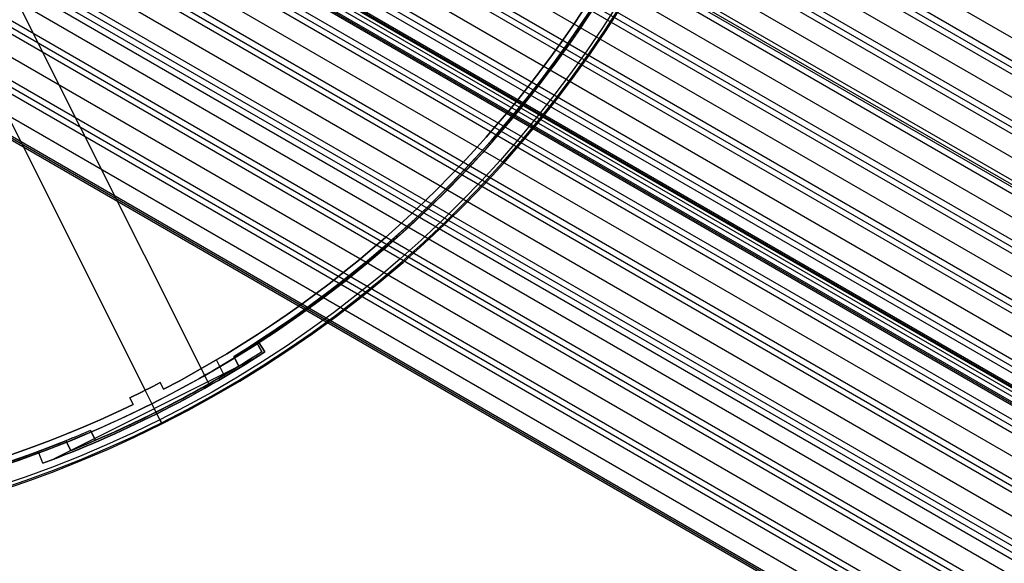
# Model space of a CAD drawing. Extents: x 19329 to 20306, y -2029 to -1182.
# Tile 49 of 66: x 19867 to 19998, y -1867 to -1795. Entities that reach past the tile are written whole.
import ezdxf

# ---------------------------------------------------------------- set-up
doc = ezdxf.new("R2010")
doc.units = 0
doc.layers.get('0').update_dxf_attribs({"linetype": 'CONTINUOUS'})
doc.layers.add('COLOR', color=7, linetype='CONTINUOUS')
doc.layers.add('LUZ', color=7, linetype='CONTINUOUS')

msp = doc.modelspace()

# ---------------------------------------------------------------- linework, layer by layer
for p, q in [((19872.11, -1723.88, 60.68), (20285.11, -1962.33, 60.68)), ((19871.3, -1727.38, 61.48), (20283.39, -1965.3, 61.48)), ((20283.78, -1964.63, 61.06), (19871.49, -1726.6, 61.06)), ((20283, -1965.98, 61.9), (19871.1, -1728.17, 61.9)), ((19870.28, -1730.76, 62.27), (20281.67, -1968.28, 62.27)), ((19869.06, -1734.03, 63.06), (20279.95, -1971.26, 63.06)), ((20280.34, -1970.58, 62.64), (19869.35, -1733.3, 62.64)), ((20279.57, -1971.93, 63.49), (19868.76, -1734.75, 63.49)), ((19867.64, -1737.18, 63.86), (20278.24, -1974.23, 63.86)), ((19864.23, -1743.14, 65.44), (20274.8, -1980.18, 65.44)), ((19862.23, -1745.95, 66.24), (20273.08, -1983.16, 66.24)), ((20273.47, -1982.49, 65.81), (19862.7, -1745.33, 65.81)), ((20272.69, -1983.83, 66.66), (19861.74, -1746.57, 66.66)), ((19877.8, -1747.01, 64.65), (20276.52, -1977.21, 64.65)), ((20276.66, -1976.97, 66.4), (19877.95, -1746.77, 66.4)), ((20276.91, -1976.53, 64.23), (19878.02, -1746.24, 64.23)), ((19860.03, -1748.65, 67.03), (20271.36, -1986.13, 67.03)), ((20276.13, -1977.88, 65.07), (19877.34, -1747.64, 65.07)), ((19857.63, -1751.23, 67.82), (20269.65, -1989.11, 67.82)), ((20270.03, -1988.44, 67.4), (19858.2, -1750.67, 67.4)), ((20269.26, -1989.78, 68.25), (19857.05, -1751.79, 68.25)), ((19855.02, -1753.69, 68.62), (20267.93, -1992.09, 68.62)), ((20265.82, -1995.73, 69.83), (19851.49, -1756.52, 69.83)), ((19852.19, -1756.02, 69.41), (20266.21, -1995.06, 69.41)), ((20266.6, -1994.39, 68.99), (19852.87, -1755.52, 68.99)), ((20264.76, -1997.58, 74.46), (19849.19, -1757.65, 74.46)), ((20264.96, -1997.22, 71.8), (19849.81, -1757.53, 71.8)), ((19849.9, -1757.39, 72.53), (20265.05, -1997.07, 72.53)), ((20265.13, -1996.93, 73.26), (19849.98, -1757.24, 73.26)), ((19847.98, -1758.72, 72.25), (20263.99, -1998.91, 72.25)), ((20264.07, -1998.76, 72.98), (19848.06, -1758.58, 72.98)), ((20264.16, -1998.62, 73.71), (19848.15, -1758.43, 73.71)), ((19849.11, -1758.22, 70.2), (20264.49, -1998.04, 70.2)), ((19845.77, -1760.25, 71), (20262.77, -2001.01, 71)), ((19846.57, -1759.82, 70.57), (20263.16, -2000.34, 70.57)), ((20262.39, -2001.68, 71.42), (19844.94, -1760.67, 71.42)), ((19842.13, -1762.12, 71.79), (20261.06, -2003.99, 71.79)), ((20258.95, -2007.64, 73.01), (19837.15, -1764.11, 73.01)), ((19838.14, -1763.79, 72.58), (20259.34, -2006.96, 72.58)), ((20259.73, -2006.29, 72.16), (19839.11, -1763.45, 72.16)), ((19833.75, -1765.22, 73.38), (20257.62, -2009.94, 73.38)), ((20255.1, -2014.31, 76.35), (19825.89, -1766.5, 76.35)), ((19827.6, -1766.53, 74.59), (20255.51, -2013.59, 74.59)), ((19828.85, -1766.36, 74.17), (20255.9, -2012.92, 74.17)), ((19830.06, -1766.16, 73.75), (20256.29, -2012.24, 73.75)), ((19817.74, -1771.85, 76.55), (20250.75, -2021.84, 76.55)), ((19816.03, -1774.82, 77.34), (20249.03, -2024.82, 77.34)), ((19816.41, -1774.15, 76.92), (20249.42, -2024.15, 76.92)), ((19815.64, -1775.5, 77.77), (20248.61, -2025.47, 77.77)), ((19837.73, -1775.45, 74.96), (20254.18, -2015.89, 74.96)), ((19814.31, -1777.8, 78.14), (20246.44, -2027.29, 78.14)), ((20252.08, -2019.54, 76.18), (19834.43, -1778.41, 76.18)), ((19836.1, -1778.48, 75.76), (20252.47, -2018.87, 75.76)), ((19836.92, -1778.05, 75.33), (20252.85, -2018.19, 75.33)), ((20240.79, -2027.1, 78.51), (19812.98, -1780.1, 78.51)), ((20240.9, -2026.9, 79.48), (19813.09, -1779.91, 79.48)), ((20241.01, -2026.71, 80.46), (19813.2, -1779.71, 80.46))]:
    msp.add_line(p, q)
at = {"layer": 'COLOR'}
for p, q in [((19845.16, -1766.39, 26.2), (19884.1, -1844.09, -10.84)), ((19851.39, -1778.83, 22.45), (19886.06, -1848.02, -10.54)), ((19899.19, -1837.76, -30.6), (19899.19, -1837.76, -34.1)), ((19899.19, -1837.76, -30.6), (19900, -1839.01, -30.6)), ((19899.19, -1837.76, -34.1), (19900, -1839.01, -34.1)), ((19900, -1839.01, -32.35), (19899.19, -1837.76, -32.35)), ((19899.59, -1838.39, -34.1), (19899.59, -1838.39, -30.6)), ((19898.65, -1839.87, -34.1), (19872.01, -1853.22, -34.1)), ((19894.7, -1842.28, -30.6), (19893.59, -1840.05, -30.6)), ((19900, -1839.01, -34.1), (19900, -1839.01, -30.6)), ((19884.1, -1844.09, -10.84), (19884.1, -1844.09, -30.6)), ((19886.1, -1843.07, -10.84), (19886.55, -1843.96, -11.27)), ((19886.1, -1843.07, -30.6), (19886.1, -1843.07, -10.84)), ((19886.1, -1843.07, -30.6), (19886.55, -1843.96, -30.6)), ((19886.55, -1843.96, -20.72), (19886.1, -1843.07, -20.72)), ((19886.32, -1843.51, -30.6), (19886.32, -1843.51, -11.06)), ((19886.55, -1843.96, -11.27), (19886.55, -1843.96, -30.6)), ((19882.53, -1845.98, -11.27), (19882.08, -1845.08, -10.84)), ((19882.08, -1845.08, -10.84), (19882.08, -1845.08, -30.6)), ((19882.53, -1845.98, -30.6), (19882.08, -1845.08, -30.6)), ((19882.08, -1845.08, -20.72), (19882.53, -1845.98, -20.72)), ((19882.3, -1845.53, -30.6), (19882.3, -1845.53, -11.06)), ((19882.53, -1845.98, -30.6), (19882.53, -1845.98, -11.27)), ((19884.99, -1845.88, -34.1), (19884.99, -1845.88, -35.8)), ((19886.34, -1848.56, -35.8), (19884.99, -1845.88, -35.8)), ((19885.66, -1847.2, -34.1), (19884.99, -1845.88, -34.1)), ((19885.66, -1847.2, -30.6), (19885.66, -1847.2, -34.1)), ((19886.34, -1848.56, -35.8), (19886.34, -1848.56, -11.46)), ((19869.99, -1852.4, -34.1), (19869.99, -1852.4, -30.6)), ((19870.51, -1853.79, -34.1), (19869.99, -1852.4, -34.1)), ((19870.51, -1853.79, -30.6), (19869.99, -1852.4, -30.6)), ((19870.51, -1853.79, -32.35), (19869.99, -1852.4, -32.35)), ((19870.25, -1853.09, -34.1), (19870.25, -1853.09, -30.6)), ((19870.51, -1853.79, -30.6), (19870.51, -1853.79, -34.1))]:
    msp.add_line(p, q, dxfattribs=at)
for centre, radius, start, end in [((19817.79, -1711.78, -11.46), 153, 206.6184, 26.6184), ((19817.79, -1711.78, -35.8), 153, 206.6184, 26.6184), ((19817.79, -1711.78, -23.63), 153, 206.6184, 26.6184), ((19817.79, -1711.78, -10.91), 152.83, 206.6184, 26.6184), ((19817.79, -1711.78, -35.8), 150, 206.6184, 26.6184), ((19817.79, -1711.78, -11.27), 149, 297.4837, 355.7532), ((19817.79, -1711.78, -30.6), 149, 297.4837, 355.7532), ((19817.79, -1711.78, -11.27), 149, 237.4837, 295.7532), ((19817.79, -1711.78, -30.6), 149, 237.4837, 295.7532), ((19817.79, -1711.78, -34.1), 151.48, 290.3684, 302.8684), ((19817.79, -1711.78, -10.84), 148, 295.7473, 297.4895), ((19817.79, -1711.78, -30.6), 148, 295.7473, 297.4895)]:
    msp.add_arc(centre, radius, start, end, dxfattribs=at)
at = {"layer": 'COLOR', "extrusion": (0, 0, -1)}
for centre, radius, start, end in [((-19817.79, -1711.78, 10.54), 152.39, 153.3816, 333.3816), ((-19817.79, -1711.78, -18.69), 83.82, 153.3816, 333.3816), ((-19817.79, -1711.78, 20.93), 149, 184.2468, 242.5163), ((-19817.79, -1711.78, 30.6), 150, 189.6316, 237.1316), ((-19817.79, -1711.78, 33.2), 150, 189.6316, 237.1316), ((-19817.79, -1711.78, 20.93), 149, 244.2468, 302.5163), ((-19817.79, -1711.78, 34.1), 150, 237.1316, 249.6316), ((-19817.79, -1711.78, 30.6), 151.48, 237.1316, 249.6316), ((-19817.79, -1711.78, 32.35), 151.48, 237.1316, 249.6316), ((-19817.79, -1711.78, 20.72), 148, 242.5105, 244.2527), ((-19817.79, -1711.78, 30.6), 150, 249.6316, 297.1316), ((-19817.79, -1711.78, 33.2), 150, 249.6316, 297.1316)]:
    msp.add_arc(centre, radius, start, end, dxfattribs=at)
at = {"layer": 'COLOR', "extrusion": (0.89401, 0.448047, 9.02488e-12)}
msp.add_arc((-10561.64, -11.46, 16950.35), 1, 113.0851, 180, dxfattribs=at)
at = {"layer": 'LUZ'}
for p, q in [((19757.1, -1573.23, -31.05), (19892.57, -1843.24, -31.05)), ((19757.1, -1573.23, -32.55), (19892.57, -1843.24, -32.55)), ((19898.91, -1837.71, -32.55), (19899.59, -1838.99, -32.55)), ((19898.91, -1837.71, -34.05), (19899.59, -1838.99, -34.05)), ((19898.91, -1837.71, -34.05), (19898.91, -1837.71, -32.55)), ((19899.59, -1838.99, -33.3), (19898.91, -1837.71, -33.3)), ((19899.25, -1838.35, -34.05), (19899.25, -1838.35, -32.55)), ((19895.9, -1839.6, -31.05), (19896.55, -1840.9, -31.05)), ((19895.9, -1839.6, -31.05), (19895.9, -1839.6, -32.55)), ((19896.55, -1840.9, -32.55), (19895.9, -1839.6, -32.55)), ((19895.9, -1839.6, -31.8), (19896.55, -1840.9, -31.8)), ((19896.23, -1840.25, -32.55), (19896.23, -1840.25, -31.05)), ((19899.59, -1838.99, -34.05), (19899.59, -1838.99, -32.55)), ((19896.55, -1840.9, -32.55), (19896.55, -1840.9, -31.05)), ((19888.8, -1845.32, -32.55), (19888.8, -1845.32, -34.05)), ((19885.61, -1846.96, -32.55), (19885.61, -1846.96, -31.05)), ((19876.84, -1849.45, -34.05), (19876.84, -1849.45, -32.55)), ((19877.52, -1850.73, -32.55), (19876.84, -1849.45, -32.55)), ((19877.52, -1850.73, -34.05), (19876.84, -1849.45, -34.05)), ((19876.84, -1849.45, -33.3), (19877.52, -1850.73, -33.3)), ((19877.18, -1850.09, -34.05), (19877.18, -1850.09, -32.55)), ((19877.52, -1850.73, -34.05), (19877.52, -1850.73, -32.55)), ((19874.21, -1852.11, -31.05), (19873.56, -1850.81, -31.05)), ((19873.56, -1850.81, -32.55), (19873.56, -1850.81, -31.05)), ((19873.56, -1850.81, -32.55), (19874.21, -1852.11, -32.55)), ((19873.56, -1850.81, -31.8), (19874.21, -1852.11, -31.8)), ((19873.88, -1851.46, -32.55), (19873.88, -1851.46, -31.05)), ((19874.21, -1852.11, -32.55), (19874.21, -1852.11, -31.05))]:
    msp.add_line(p, q, dxfattribs=at)
at = {"layer": 'LUZ', "extrusion": (0, 0, -1)}
for centre, radius, start, end in [((-19817.79, -1711.78, 31.05), 149.8, 188.142, 238.5689), ((-19817.79, -1711.78, 32.55), 149.8, 211.9974, 237.2108), ((-19817.79, -1711.78, 34.05), 149.8, 211.9974, 237.2108), ((-19817.79, -1711.78, 33.3), 149.8, 211.9974, 237.2108), ((-19817.79, -1711.78, 34.05), 151.25, 237.2568, 246.738), ((-19817.79, -1711.78, 33.3), 151.25, 237.2568, 246.738), ((-19817.79, -1711.78, 32.55), 151.25, 237.2568, 238.6149), ((-19817.79, -1711.78, 31.05), 151.25, 238.6149, 248.0961), ((-19817.79, -1711.78, 32.55), 151.25, 238.6149, 246.738), ((-19817.79, -1711.78, 31.05), 149.8, 248.142, 298.5689), ((-19817.79, -1711.78, 34.05), 149.8, 246.784, 297.2108), ((-19817.79, -1711.78, 32.55), 149.8, 248.142, 297.2108), ((-19817.79, -1711.78, 33.3), 149.8, 246.784, 297.2108), ((-19817.79, -1711.78, 32.55), 149.8, 246.784, 248.142)]:
    msp.add_arc(centre, radius, start, end, dxfattribs=at)
at = {"layer": 'LUZ'}
for centre, radius, start, end in [((19817.79, -1711.78, -31.8), 149.8, 301.4311, 351.858), ((19817.79, -1711.78, -32.55), 149.8, 302.7892, 328.0026), ((19817.79, -1711.78, -32.55), 149.8, 301.4311, 302.7892), ((19817.79, -1711.78, -31.8), 151.25, 291.9039, 301.3851), ((19817.79, -1711.78, -32.55), 151.25, 293.262, 301.3851), ((19817.79, -1711.78, -31.8), 149.8, 241.4311, 291.858), ((19817.79, -1711.78, -32.55), 149.8, 242.7892, 291.858), ((19817.79, -1711.78, -32.55), 151.25, 291.9039, 293.262)]:
    msp.add_arc(centre, radius, start, end, dxfattribs=at)

doc.saveas('drawing.dxf')
